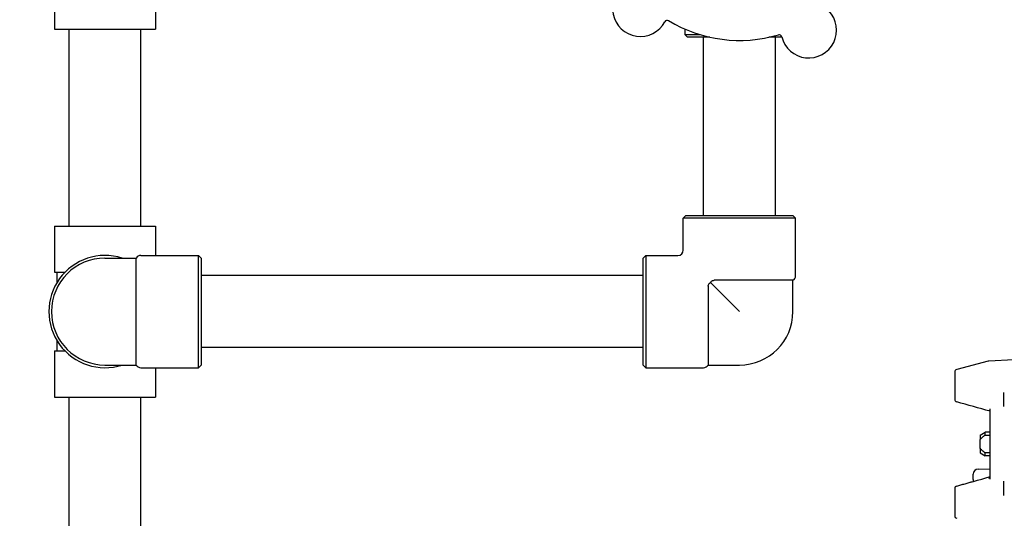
# Model space of a CAD drawing. Header units: inches. Extents: x 18 to 846, y -44 to 561.
# Tile 76 of 256: x 109 to 121, y 162 to 168. Entities that reach past the tile are written whole.
import ezdxf

# ---------------------------------------------------------------- set-up
doc = ezdxf.new("R2010")
doc.units = ezdxf.units.IN
doc.header["$LTSCALE"] = 24
doc.header["$MEASUREMENT"] = 0
doc.layers.add('Dimension (ANSI)', color=7, linetype='Continuous', lineweight=25)
doc.layers.add('Visible (ANSI)', color=7, linetype='Continuous', lineweight=30)
doc.styles.add('Note Text (ANSI)', font='tahoma.ttf')
doc.dimstyles.new('SB Fraction-16 (ANSI)', dxfattribs={"dimscale": 24, "dimtxt": 0.125, "dimasz": 0.098425, "dimexe": 0.125, "dimexo": 0.0625, "dimgap": 0.031496, "dimtad": 0, "dimtih": 1, "dimtoh": 1, "dimdec": 4, "dimrnd": 1e-08, "dimzin": 0, "dimdsep": 46, "dimlunit": 5, "dimtxsty": 'Note Text (ANSI)', "dimcen": 0.09, "dimdle": 0.393701, "dimclrd": 256, "dimclre": 256, "dimclrt": 256, "dimadec": 0, "dimazin": 3, "dimtfac": 0.96, "dimtofl": 0, "dimtmove": 0, "dimatfit": 3, "dimfxl": 1, "dimfrac": 2, "dimtolj": 1, "dimtzin": 12, "dimlwd": -1, "dimlwe": -1, "dimarcsym": 0})

# ---------------------------------------------------------------- blocks, each defined once
blk = doc.blocks.new('*D15')
at = {"layer": 'Defpoints', "color": 0, "transparency": 16777216}
for p in [(120.789, 378.582), (45.556, 94.87), (90.664, 94.87)]:
    blk.add_point(p, dxfattribs=at)
at = {"layer": 'Dimension (ANSI)', "transparency": 16777216}
for p, q in [((119.289, 378.582), (42.556, 378.582)), ((45.556, 376.219), (45.556, 240.375)), ((45.556, 97.232), (45.556, 235.076)), ((89.164, 94.87), (42.556, 94.87))]:
    blk.add_line(p, q, dxfattribs=at)
for points in [[(45.162, 376.219), (45.95, 376.219), (45.556, 378.582)], [(45.162, 97.232), (45.95, 97.232), (45.556, 94.87)]]:
    blk.add_solid(points, dxfattribs=at)
at = {"layer": 'Dimension (ANSI)', "transparency": 16777216, "insert": (36.416, 239.62), "char_height": 3, "attachment_point": 1, "style": 'Note Text (ANSI)'}
blk.add_mtext('\\A1;283 11/16', dxfattribs=at)

msp = doc.modelspace()

# ---------------------------------------------------------------- linework, layer by layer
at = {"layer": 'Visible (ANSI)'}
for p, q in [((111.07298, 168.27303), (111.07298, 167.73203)), ((109.89598, 168.07578), (109.89598, 167.73203)), ((109.89598, 167.73203), (111.07298, 167.73203)), ((110.06448, 165.42953), (110.06448, 167.73203)), ((110.90448, 165.42953), (110.90448, 167.73203)), ((117.26073, 167.73256), (117.26073, 167.66828)), ((117.26073, 167.66828), (117.43551, 167.66828)), ((117.29198, 167.63703), (117.26073, 167.66828)), ((117.55511, 167.63703), (117.29198, 167.63703)), ((117.47948, 165.55453), (117.47948, 167.63703)), ((118.39497, 167.63703), (118.24386, 167.63703)), ((118.31948, 165.55453), (118.31948, 167.63703)), ((117.27448, 165.55453), (117.24323, 165.52328)), ((118.55573, 165.52328), (117.24323, 165.52328)), ((117.24323, 165.14828), (117.24323, 165.52328)), ((117.27448, 165.55453), (118.52448, 165.55453)), ((118.52448, 165.55453), (118.55573, 165.52328)), ((118.55573, 164.84903), (118.55573, 165.52328)), ((109.89598, 165.42953), (111.07298, 165.42953)), ((109.89598, 165.42953), (109.89598, 164.88853)), ((111.07298, 165.42953), (111.07298, 165.08578)), ((110.48448, 165.05453), (110.84985, 165.05453)), ((110.84985, 163.80453), (110.84985, 165.05453)), ((110.90398, 165.08578), (111.57823, 165.08578)), ((111.57823, 163.77328), (111.57823, 165.08578)), ((111.60948, 165.05453), (111.57823, 165.08578)), ((111.60948, 165.05453), (111.60948, 163.80453)), ((116.77448, 165.05453), (116.80573, 165.08578)), ((116.77448, 163.80453), (116.77448, 165.05453)), ((116.80573, 165.08578), (116.80573, 163.77328)), ((116.80573, 165.08578), (117.18073, 165.08578)), ((109.89598, 164.88853), (110.01546, 164.88853)), ((109.92073, 164.88853), (109.92073, 164.76547)), ((116.77448, 164.84953), (111.60948, 164.84953)), ((118.52448, 164.79491), (117.60306, 164.79491)), ((118.52448, 164.42953), (118.52448, 164.79491)), ((117.53411, 164.72596), (117.53411, 163.80453)), ((117.5601, 164.76891), (117.89948, 164.42953)), ((109.92073, 164.0936), (109.92073, 163.97053)), ((116.77448, 164.00953), (111.60948, 164.00953)), ((109.89598, 163.97053), (110.01546, 163.97053)), ((109.89598, 163.97053), (109.89598, 163.42953)), ((110.48448, 163.80453), (110.84985, 163.80453)), ((110.90398, 163.77328), (111.57823, 163.77328)), ((111.07298, 163.77328), (111.07298, 163.42953)), ((111.60948, 163.80453), (111.57823, 163.77328)), ((116.77448, 163.80453), (116.80573, 163.77328)), ((116.80573, 163.77328), (117.47998, 163.77328)), ((117.53411, 163.80453), (117.89948, 163.80453)), ((120.80633, 163.84968), (120.43917, 163.7513)), ((121.10481, 163.86601), (120.81284, 163.85071)), ((120.41583, 163.72087), (120.41583, 163.40418)), ((109.89598, 163.42953), (111.07298, 163.42953)), ((110.06448, 161.12703), (110.06448, 163.42953)), ((110.90448, 161.12703), (110.90448, 163.42953)), ((120.98669, 163.48392), (120.98669, 163.31876)), ((120.82921, 162.47131), (120.82921, 163.2922)), ((120.7111, 162.98545), (120.77016, 163.01955)), ((120.7111, 162.98545), (120.7111, 162.93229)), ((120.77016, 162.98562), (120.77016, 163.01955)), ((120.82921, 163.01955), (120.77016, 163.01955)), ((120.77016, 162.98562), (120.82921, 162.98562)), ((120.7111, 162.83122), (120.7111, 162.93229)), ((120.7111, 162.83122), (120.7111, 162.77806)), ((120.7111, 162.77806), (120.77016, 162.74396)), ((120.82921, 162.77789), (120.77016, 162.77789)), ((120.77016, 162.74396), (120.77016, 162.77789)), ((120.82921, 162.74396), (120.77016, 162.74396)), ((120.63236, 162.4656), (120.63236, 162.5287)), ((120.68936, 162.58772), (120.82921, 162.5926)), ((120.63236, 162.4656), (120.63236, 162.44359)), ((120.98669, 162.44475), (120.98669, 162.27959)), ((120.41583, 162.35933), (120.41583, 162.04264))]:
    msp.add_line(p, q, dxfattribs=at)
for centre, radius, start, end in [((116.74181, 167.97175), 0.325, 121.564771, 331.802066), ((118.70943, 167.71912), 0.325, 193.564771, 43.802066), ((117.05578, 167.80342), 0.03125, 58.854522, 151.802066), ((117.89948, 169.19953), 1.6, 238.817135, 286.549701), ((118.36312, 167.63556), 0.03125, 13.564771, 106.512315), ((117.18073, 165.14828), 0.0625, 270, 0), ((110.48448, 164.42953), 0.65625, 72.24721, 287.75279), ((110.48448, 164.42953), 0.625, 90, 270), ((110.90398, 165.02328), 0.0625, 90, 150), ((118.49323, 164.84903), 0.0625, 300, 0), ((117.89948, 164.42953), 0.625, 270, 0), ((110.90398, 163.83578), 0.0625, 210, 270), ((117.47998, 163.83578), 0.0625, 270, 330), ((120.44732, 163.72087), 0.0315, 105, 180), ((120.81448, 163.81925), 0.0315, 93, 105), ((120.44732, 163.40418), 0.0315, 180, 254.529941), ((120.69142, 162.5287), 0.05906, 92, 180), ((120.44732, 162.35933), 0.0315, 105.470059, 180), ((120.44732, 162.04264), 0.0315, 180, 255)]:
    msp.add_arc(centre, radius, start, end, dxfattribs=at)
for centre, major_axis, ratio, start_param, end_param in [((120.44732, 163.40418), (-0.0084, -0.03035), 0.06442328, 0, 0.00119603), ((120.44732, 163.40418), (-0.0084, -0.03035), 0.06442328, 0.00000009, 0.00002278), ((120.80953, 162.49465), (0.01969, 0), 0.60851141, 4.93628916, 6.28318531), ((120.44732, 162.35933), (-0.0084, 0.03035), 0.06442328, 6.28198927, 6.28318521), ((120.44732, 162.35933), (-0.0084, 0.03035), 0.06442328, 6.28198927, 6.28316244)]:
    msp.add_ellipse(centre, major_axis=major_axis, ratio=ratio, start_param=start_param, end_param=end_param, dxfattribs=at)
for points, knots in [([(117.5601, 164.76891), (117.56094, 164.76993), (117.56178, 164.77092), (117.56603, 164.77574), (117.57005, 164.7798), (117.5777, 164.78628), (117.58163, 164.78901), (117.59259, 164.79417), (117.59845, 164.79491), (117.60306, 164.79491)], [-0.100035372, -0.100035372, -0.100035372, -0.100035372, -0.093175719, -0.093175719, -0.06597253, -0.06597253, -0.039834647, -0.039834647, 0, 0, 0, 0]), ([(117.53411, 164.72596), (117.53411, 164.72908), (117.53447, 164.73217), (117.53591, 164.73818), (117.53696, 164.74105), (117.54048, 164.74815), (117.5433, 164.75206), (117.54999, 164.75978), (117.55478, 164.76454), (117.5601, 164.76891)], [-0.251093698, -0.251093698, -0.251093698, -0.251093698, -0.216806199, -0.216806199, -0.183024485, -0.183024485, -0.13062137, -0.13062137, -0.074070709, -0.074070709, -0.074070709, -0.074070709]), ([(120.63282, 162.44372), (120.63286, 162.44374), (120.63291, 162.44378), (120.63312, 162.44395), (120.63323, 162.44411), (120.63323, 162.44411)], [0.0200569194, 0.0200569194, 0.0200569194, 0.0200569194, 0.0269141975, 0.0269141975, 0.0463473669, 0.0463473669, 0.0463473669, 0.0463473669])]:
    msp.add_open_spline(points, degree=3, knots=knots, dxfattribs=at)
for points in [[(120.82921, 163.26409), (120.69931, 163.30135), (120.56917, 163.33778), (120.43893, 163.37383)], [(120.8139, 163.28054), (120.81481, 163.27354), (120.82111, 163.26807), (120.82921, 163.26454)], [(120.43893, 162.38968), (120.56917, 162.42573), (120.69931, 162.46216), (120.82921, 162.49942)], [(120.82921, 162.49897), (120.82112, 162.49544), (120.81481, 162.48997), (120.8139, 162.48297)], [(120.43895, 162.38968), (120.50372, 162.40761), (120.56847, 162.42564), (120.63317, 162.44381)]]:
    msp.add_open_spline(points, degree=3, dxfattribs=at)
for points in [[(120.7111, 162.93229), (120.73043, 162.95519), (120.77016, 162.98562)], [(120.77016, 162.77789), (120.73043, 162.80832), (120.7111, 162.83122)]]:
    msp.add_rational_spline(points, [1, 1.02531027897, 1], degree=2, dxfattribs=at)

# ---------------------------------------------------------------- dimensions: what is measured, and where the dimension line sits
at = {"layer": 'Dimension (ANSI)'}
dim = msp.add_linear_dim(base=(45.55597, 94.8698), p1=(120.78874, 378.5815), p2=(90.66374, 94.8698), angle=270, dimstyle='SB Fraction-16 (ANSI)', override={"dimgap": 0.031496, "dimdec": 4, "dimtol": 0, "dimlim": 0, "dimtp": 0, "dimtm": 0, "dimtdec": 2, "dimatfit": 1}, dxfattribs=at)
dim.commit()
dim.dimension.update_dxf_attribs({"geometry": '*D15', "text_midpoint": (45.55597, 237.72565), "dimtype": 160})

doc.saveas('drawing.dxf')
